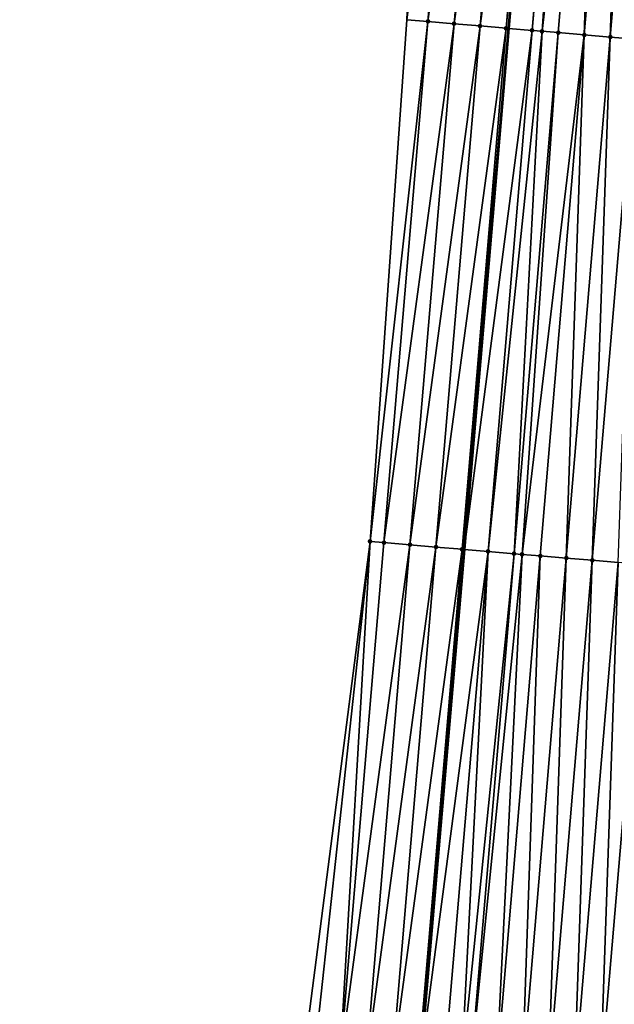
# Model space of a CAD drawing. Header units: feet. Extents: x 2017424 to 2024169, y 808042 to 818730.
# Tile 67 of 256: x 2023544 to 2023567, y 810188 to 810226. Entities that reach past the tile are written whole.
import ezdxf

# ---------------------------------------------------------------- set-up
doc = ezdxf.new("R2010")
doc.units = ezdxf.units.FT
doc.header["$MEASUREMENT"] = 0
for name, color, linetype, lineweight in [('EP_Travel Lane', 172, 'Continuous', 53), ('NB-Road Shots', 141, 'Continuous', 100), ('NB-Road X-Section', 40, 'Continuous', 13)]:
    doc.layers.add(name, color=color, linetype=linetype, lineweight=lineweight)
doc.layers.add('I-77-MM15-17_NB-Surface-BORDER', color=7, linetype='Continuous')
doc.layers.add('I-77-MM15-17_NB-Surface-TIN', color=7, linetype='Continuous')

msp = doc.modelspace()

# ---------------------------------------------------------------- linework, layer by layer
at = {"layer": 'EP_Travel Lane'}
msp.add_polyline3d([(2023581.06671062, 810444.5273611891, 291.1678384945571), (2023579.436809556, 810424.6043504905, 290.5212061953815), (2023577.806982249, 810404.6822413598, 289.8479571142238), (2023576.177105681, 810384.7595300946, 289.1924860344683), (2023574.547227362, 810364.8367974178, 288.5376432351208), (2023572.872096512, 810344.9611995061, 287.8913578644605), (2023571.169012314, 810325.0437475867, 287.2621595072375), (2023569.46597139, 810305.1268017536, 286.6159614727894), (2023567.762802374, 810285.2083578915, 286.0200664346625), (2023566.059648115, 810265.2900866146, 285.4183806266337), (2023564.356515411, 810245.3720674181, 284.8082272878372), (2023562.653412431, 810225.4543958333, 284.186400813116), (2023560.950358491, 810205.5372977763, 283.5453101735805), (2023559.247258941, 810185.6196663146, 282.9221386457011), (2023557.544109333, 810165.7014494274, 282.3186261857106), (2023555.873451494, 810145.9251064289, 281.7288344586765), (2023554.191186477, 810125.8545362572, 281.1296694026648), (2023552.175296, 810101.9491871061, 280.4409279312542), (2023550.831375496, 810086.0123645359, 279.9788141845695), (2023549.151482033, 810066.0914212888, 279.3979087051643)], dxfattribs=at)
at = {"layer": 'I-77-MM15-17_NB-Surface-BORDER', "color": 3, "linetype": 'Continuous', "lineweight": -3}
msp.add_polyline3d([(2023543.951727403, 810066.5337275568, 279.2520511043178), (2023545.631617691, 810086.4546399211, 279.8341445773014), (2023546.975554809, 810102.3916649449, 280.2884776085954), (2023548.991479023, 810126.2974223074, 280.9615308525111), (2023550.764916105, 810146.41226271, 281.5677458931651), (2023552.477487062, 810166.1353513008, 282.1548863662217), (2023554.790971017, 810186.0013890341, 282.775140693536), (2023557.352897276, 810205.8456430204, 283.4203382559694), (2023558.765936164, 810225.7886075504, 284.0177245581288), (2023559.620476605, 810245.7801734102, 284.571320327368), (2023560.764516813, 810265.7468765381, 285.1366117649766), (2023562.286302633, 810285.6804407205, 285.7404153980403), (2023563.855847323, 810305.6096092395, 286.355958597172), (2023565.47283852, 810325.5338805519, 287.0008346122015), (2023567.695008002, 810345.4064549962, 287.6609223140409), (2023569.357455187, 810365.2686331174, 288.3077582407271), (2023570.390027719, 810385.2405036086, 288.9526721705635), (2023572.341732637, 810405.1362412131, 289.628108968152), (2023574.296569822, 810425.0306003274, 290.3364721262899), (2023575.996343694, 810444.9469170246, 291.0120150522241)], dxfattribs=at)
at = {"layer": 'I-77-MM15-17_NB-Surface-TIN', "color": 128, "linetype": 'Continuous', "lineweight": -3}
for points in [[(2023559.568292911, 810225.7196859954, 284.0505993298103), (2023561.254893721, 810245.6393984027, 284.6509689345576), (2023558.765936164, 810225.7886075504, 284.0177245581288)], [(2023559.568292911, 810225.7196859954, 284.0505993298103), (2023562.251199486, 810245.5535080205, 284.702086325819), (2023561.254893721, 810245.6393984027, 284.6509689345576)], [(2023560.564617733, 810225.6340206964, 284.094158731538), (2023562.251199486, 810245.5535080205, 284.702086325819), (2023559.568292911, 810225.7196859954, 284.0505993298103)], [(2023560.564617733, 810225.6340206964, 284.094158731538), (2023563.247508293, 810245.4676535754, 284.7519969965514), (2023562.251199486, 810245.5535080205, 284.702086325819)], [(2023560.564617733, 810225.6340206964, 284.094158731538), (2023561.560937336, 810225.5482937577, 284.1397879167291), (2023563.247508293, 810245.4676535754, 284.7519969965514)], [(2023561.560937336, 810225.5482937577, 284.1397879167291), (2023564.243808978, 810245.3817032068, 284.8051286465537), (2023563.247508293, 810245.4676535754, 284.7519969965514)], [(2023561.560937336, 810225.5482937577, 284.1397879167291), (2023562.557260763, 810225.462611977, 284.1839007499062), (2023564.243808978, 810245.3817032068, 284.8051286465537)], [(2023562.557260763, 810225.462611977, 284.1839007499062), (2023564.356515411, 810245.3720674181, 284.8082272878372), (2023564.243808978, 810245.3817032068, 284.8051286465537)], [(2023562.557260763, 810225.462611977, 284.1839007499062), (2023562.653412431, 810225.4543958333, 284.186400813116), (2023564.356515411, 810245.3720674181, 284.8082272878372)], [(2023565.189037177, 810245.300891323, 284.8311158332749), (2023564.356515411, 810245.3720674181, 284.8082272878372), (2023562.653412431, 810225.4543958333, 284.186400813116)], [(2023563.553630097, 810225.3774723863, 284.2098075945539), (2023565.189037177, 810245.300891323, 284.8311158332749), (2023562.653412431, 810225.4543958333, 284.186400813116)], [(2023563.553630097, 810225.3774723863, 284.2098075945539), (2023565.240177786, 810245.2965573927, 284.8312444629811), (2023565.189037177, 810245.300891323, 284.8311158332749)], [(2023563.553630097, 810225.3774723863, 284.2098075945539), (2023565.259641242, 810245.2949079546, 284.8312934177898), (2023565.240177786, 810245.2965573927, 284.8312444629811)], [(2023563.553630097, 810225.3774723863, 284.2098075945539), (2023563.933051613, 810225.3452843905, 284.2118879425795), (2023565.259641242, 810245.2949079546, 284.8312934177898)], [(2023563.933051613, 810225.3452843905, 284.2118879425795), (2023566.236632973, 810245.2124317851, 284.8231031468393), (2023565.259641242, 810245.2949079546, 284.8312934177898)], [(2023563.933051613, 810225.3452843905, 284.2118879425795), (2023564.550067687, 810225.2931389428, 284.2086451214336), (2023566.236632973, 810245.2124317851, 284.8231031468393)], [(2023564.550067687, 810225.2931389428, 284.2086451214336), (2023565.54653551, 810225.209162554, 284.1954932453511), (2023566.236632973, 810245.2124317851, 284.8231031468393)], [(2023565.54653551, 810225.209162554, 284.1954932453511), (2023567.233101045, 810245.1284583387, 284.8098524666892), (2023566.236632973, 810245.2124317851, 284.8231031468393)], [(2023565.54653551, 810225.209162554, 284.1954932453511), (2023566.543008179, 810225.1252434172, 284.1804189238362), (2023567.233101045, 810245.1284583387, 284.8098524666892)], [(2023566.543008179, 810225.1252434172, 284.1804189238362), (2023568.229558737, 810245.0443623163, 284.8007177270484), (2023567.233101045, 810245.1284583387, 284.8098524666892)], [(2023566.543008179, 810225.1252434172, 284.1804189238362), (2023567.539463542, 810225.0411198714, 284.1722083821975), (2023568.229558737, 810245.0443623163, 284.8007177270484)], [(2023557.352897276, 810205.8456430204, 283.4203382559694), (2023559.568292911, 810225.7196859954, 284.0505993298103), (2023558.765936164, 810225.7886075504, 284.0177245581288)], [(2023557.881718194, 810205.8002817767, 283.4398757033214), (2023559.568292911, 810225.7196859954, 284.0505993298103), (2023557.352897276, 810205.8456430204, 283.4203382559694)], [(2023557.881718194, 810205.8002817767, 283.4398757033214), (2023560.564617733, 810225.6340206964, 284.094158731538), (2023559.568292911, 810225.7196859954, 284.0505993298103)], [(2023558.878064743, 810205.7148730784, 283.4748191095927), (2023560.564617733, 810225.6340206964, 284.094158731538), (2023557.881718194, 810205.8002817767, 283.4398757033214)], [(2023558.878064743, 810205.7148730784, 283.4748191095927), (2023561.560937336, 810225.5482937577, 284.1397879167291), (2023560.564617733, 810225.6340206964, 284.094158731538)], [(2023558.878064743, 810205.7148730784, 283.4748191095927), (2023559.874411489, 810205.6294667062, 283.5096844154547), (2023561.560937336, 810225.5482937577, 284.1397879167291)], [(2023559.874411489, 810205.6294667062, 283.5096844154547), (2023562.557260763, 810225.462611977, 284.1839007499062), (2023561.560937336, 810225.5482937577, 284.1397879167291)], [(2023559.874411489, 810205.6294667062, 283.5096844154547), (2023560.870759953, 810205.5440806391, 283.5438678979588), (2023562.557260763, 810225.462611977, 284.1839007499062)], [(2023560.870759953, 810205.5440806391, 283.5438678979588), (2023562.653412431, 810225.4543958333, 284.186400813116), (2023562.557260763, 810225.462611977, 284.1839007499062)], [(2023560.870759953, 810205.5440806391, 283.5438678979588), (2023560.950358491, 810205.5372977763, 283.5453101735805), (2023562.653412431, 810225.4543958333, 284.186400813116)], [(2023563.553630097, 810225.3774723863, 284.2098075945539), (2023562.653412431, 810225.4543958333, 284.186400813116), (2023560.950358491, 810205.5372977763, 283.5453101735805)], [(2023561.867149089, 810205.4591749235, 283.5619218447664), (2023563.553630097, 810225.3774723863, 284.2098075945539), (2023560.950358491, 810205.5372977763, 283.5453101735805)], [(2023561.867149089, 810205.4591749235, 283.5619218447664), (2023563.933051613, 810225.3452843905, 284.2118879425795), (2023563.553630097, 810225.3774723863, 284.2098075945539)], [(2023561.867149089, 810205.4591749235, 283.5619218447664), (2023562.86357787, 810205.3747374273, 283.5642536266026), (2023563.933051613, 810225.3452843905, 284.2118879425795)], [(2023562.86357787, 810205.3747374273, 283.5642536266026), (2023564.550067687, 810225.2931389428, 284.2086451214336), (2023563.933051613, 810225.3452843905, 284.2118879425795)], [(2023562.86357787, 810205.3747374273, 283.5642536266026), (2023563.167062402, 810205.3490370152, 283.5644002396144), (2023564.550067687, 810225.2931389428, 284.2086451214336)], [(2023563.167062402, 810205.3490370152, 283.5644002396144), (2023565.54653551, 810225.209162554, 284.1954932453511), (2023564.550067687, 810225.2931389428, 284.2086451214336)], [(2023563.167062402, 810205.3490370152, 283.5644002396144), (2023563.860015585, 810205.2904054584, 283.5630419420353), (2023565.54653551, 810225.209162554, 284.1954932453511)], [(2023563.860015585, 810205.2904054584, 283.5630419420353), (2023564.856453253, 810205.2060729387, 283.5618487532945), (2023565.54653551, 810225.209162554, 284.1954932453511)], [(2023564.856453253, 810205.2060729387, 283.5618487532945), (2023566.543008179, 810225.1252434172, 284.1804189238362), (2023565.54653551, 810225.209162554, 284.1954932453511)], [(2023564.856453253, 810205.2060729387, 283.5618487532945), (2023565.8528963, 810205.1218039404, 283.5585226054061), (2023566.543008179, 810225.1252434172, 284.1804189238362)], [(2023565.8528963, 810205.1218039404, 283.5585226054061), (2023567.539463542, 810225.0411198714, 284.1722083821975), (2023566.543008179, 810225.1252434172, 284.1804189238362)], [(2023565.8528963, 810205.1218039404, 283.5585226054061), (2023566.849346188, 810205.0376157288, 283.5524837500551), (2023567.539463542, 810225.0411198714, 284.1722083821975)], [(2023555.198814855, 810185.966497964, 282.7871082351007), (2023557.352897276, 810205.8456430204, 283.4203382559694), (2023554.790971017, 810186.0013890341, 282.775140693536)], [(2023556.195169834, 810185.8811888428, 282.8187078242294), (2023557.352897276, 810205.8456430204, 283.4203382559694), (2023555.198814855, 810185.966497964, 282.7871082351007)], [(2023556.195169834, 810185.8811888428, 282.8187078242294), (2023557.881718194, 810205.8002817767, 283.4398757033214), (2023557.352897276, 810205.8456430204, 283.4203382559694)], [(2023556.195169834, 810185.8811888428, 282.8187078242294), (2023558.878064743, 810205.7148730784, 283.4748191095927), (2023557.881718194, 810205.8002817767, 283.4398757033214)], [(2023556.195169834, 810185.8811888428, 282.8187078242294), (2023557.191518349, 810185.7958033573, 282.8528716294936), (2023558.878064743, 810205.7148730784, 283.4748191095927)], [(2023557.191518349, 810185.7958033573, 282.8528716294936), (2023559.874411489, 810205.6294667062, 283.5096844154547), (2023558.878064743, 810205.7148730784, 283.4748191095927)], [(2023557.191518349, 810185.7958033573, 282.8528716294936), (2023558.187864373, 810185.7103884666, 282.888022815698), (2023559.874411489, 810205.6294667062, 283.5096844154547)], [(2023558.187864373, 810185.7103884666, 282.888022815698), (2023560.870759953, 810205.5440806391, 283.5438678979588), (2023559.874411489, 810205.6294667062, 283.5096844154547)], [(2023558.187864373, 810185.7103884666, 282.888022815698), (2023559.184216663, 810185.625047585, 282.9206888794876), (2023560.870759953, 810205.5440806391, 283.5438678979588)], [(2023559.184216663, 810185.625047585, 282.9206888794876), (2023560.950358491, 810205.5372977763, 283.5453101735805), (2023560.870759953, 810205.5440806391, 283.5438678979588)], [(2023559.184216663, 810185.625047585, 282.9206888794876), (2023559.247258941, 810185.6196663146, 282.9221386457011), (2023560.950358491, 810205.5372977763, 283.5453101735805)], [(2023561.867149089, 810205.4591749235, 283.5619218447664), (2023560.950358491, 810205.5372977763, 283.5453101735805), (2023559.247258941, 810185.6196663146, 282.9221386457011)], [(2023560.180593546, 810185.5399971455, 282.9436022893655), (2023561.867149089, 810205.4591749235, 283.5619218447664), (2023559.247258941, 810185.6196663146, 282.9221386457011)], [(2023560.180593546, 810185.5399971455, 282.9436022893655), (2023560.840415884, 810185.4840454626, 282.9464217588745), (2023561.867149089, 810205.4591749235, 283.5619218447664)], [(2023560.840415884, 810185.4840454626, 282.9464217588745), (2023562.86357787, 810205.3747374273, 283.5642536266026), (2023561.867149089, 810205.4591749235, 283.5619218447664)], [(2023560.840415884, 810185.4840454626, 282.9464217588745), (2023561.177023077, 810185.4555685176, 282.9456361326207), (2023562.86357787, 810205.3747374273, 283.5642536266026)], [(2023561.177023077, 810185.4555685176, 282.9456361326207), (2023563.167062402, 810205.3490370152, 283.5644002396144), (2023562.86357787, 810205.3747374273, 283.5642536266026)], [(2023561.177023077, 810185.4555685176, 282.9456361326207), (2023562.173465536, 810185.3712925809, 282.9425428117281), (2023563.167062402, 810205.3490370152, 283.5644002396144)], [(2023562.173465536, 810185.3712925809, 282.9425428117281), (2023563.860015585, 810205.2904054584, 283.5630419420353), (2023563.167062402, 810205.3490370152, 283.5644002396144)], [(2023562.173465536, 810185.3712925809, 282.9425428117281), (2023563.169905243, 810185.286984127, 282.9405413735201), (2023563.860015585, 810205.2904054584, 283.5630419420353)], [(2023563.169905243, 810185.286984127, 282.9405413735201), (2023564.856453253, 810205.2060729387, 283.5618487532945), (2023563.860015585, 810205.2904054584, 283.5630419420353)], [(2023563.169905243, 810185.286984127, 282.9405413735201), (2023564.166337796, 810185.2025911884, 282.9413768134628), (2023564.856453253, 810205.2060729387, 283.5618487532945)], [(2023564.166337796, 810185.2025911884, 282.9413768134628), (2023565.8528963, 810205.1218039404, 283.5585226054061), (2023564.856453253, 810205.2060729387, 283.5618487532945)], [(2023564.166337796, 810185.2025911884, 282.9413768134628), (2023565.162768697, 810185.1181787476, 282.9428671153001), (2023565.8528963, 810205.1218039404, 283.5585226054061)], [(2023565.162768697, 810185.1181787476, 282.9428671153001), (2023566.849346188, 810205.0376157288, 283.5524837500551), (2023565.8528963, 810205.1218039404, 283.5585226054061)], [(2023565.162768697, 810185.1181787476, 282.9428671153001), (2023566.159207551, 810185.0338602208, 282.9412039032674), (2023566.849346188, 810205.0376157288, 283.5524837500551)], [(2023566.159207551, 810185.0338602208, 282.9412039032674), (2023567.845795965, 810204.9534262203, 283.5464884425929), (2023566.849346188, 810205.0376157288, 283.5524837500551)], [(2023566.159207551, 810185.0338602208, 282.9412039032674), (2023567.155660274, 810184.9497054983, 282.9340403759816), (2023567.845795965, 810204.9534262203, 283.5464884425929)]]:
    msp.add_3dface(points, dxfattribs=at)
at = {"layer": 'NB-Road Shots', "lineweight": 100}
for p in [(2023559.568292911, 810225.7196859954, 284.0505993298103), (2023560.564617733, 810225.6340206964, 284.094158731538), (2023561.560937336, 810225.5482937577, 284.1397879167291), (2023562.557260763, 810225.462611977, 284.1839007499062), (2023563.553630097, 810225.3774723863, 284.2098075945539), (2023563.933051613, 810225.3452843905, 284.2118879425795), (2023564.550067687, 810225.2931389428, 284.2086451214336), (2023565.54653551, 810225.209162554, 284.1954932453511), (2023566.543008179, 810225.1252434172, 284.1804189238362), (2023557.352897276, 810205.8456430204, 283.4203382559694), (2023557.881718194, 810205.8002817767, 283.4398757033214), (2023558.878064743, 810205.7148730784, 283.4748191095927), (2023559.874411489, 810205.6294667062, 283.5096844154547), (2023560.870759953, 810205.5440806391, 283.5438678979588), (2023561.867149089, 810205.4591749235, 283.5619218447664), (2023562.86357787, 810205.3747374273, 283.5642536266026), (2023563.167062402, 810205.3490370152, 283.5644002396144), (2023563.860015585, 810205.2904054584, 283.5630419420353), (2023564.856453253, 810205.2060729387, 283.5618487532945), (2023565.8528963, 810205.1218039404, 283.5585226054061)]:
    msp.add_point(p, dxfattribs=at)
at = {"layer": 'NB-Road X-Section', "extrusion": (0.08433040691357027, 0.9959899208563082, 0.02987406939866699), "elevation": 977632.7379811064, "flags": 128}
msp.add_lwpolyline([(-1948031.714248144, -28935.40918399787), (-1948030.714248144, -28935.3740327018), (-1948029.714248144, -28935.33858518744), (-1948028.714248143, -28935.30255169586), (-1948027.714248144, -28935.26717971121), (-1948026.714248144, -28935.23304548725), (-1948025.714248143, -28935.20199278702), (-1948024.714248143, -28935.173041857), (-1948023.714248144, -28935.14678206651), (-1948022.714248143, -28935.12333952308), (-1948021.714248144, -28935.10149484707), (-1948020.714248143, -28935.08101222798), (-1948019.714248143, -28935.06024022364), (-1948018.714248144, -28935.03893050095), (-1948017.714248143, -28935.01570539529), (-1948016.714248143, -28934.991483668), (-1948015.714248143, -28934.96796620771), (-1948014.714248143, -28934.9443036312), (-1948013.714248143, -28934.92175139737), (-1948012.714248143, -28934.90162598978), (-1948011.714248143, -28934.88007249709), (-1948010.714248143, -28934.85383449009), (-1948009.714248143, -28934.82709538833), (-1948008.714248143, -28934.80367584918), (-1948007.714248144, -28934.78500836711), (-1948006.714248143, -28934.76667848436), (-1948005.714248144, -28934.74432345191), (-1948004.714248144, -28934.71879369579), (-1948003.714248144, -28934.69542227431), (-1948002.714248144, -28934.67801103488), (-1948002.553794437, -28934.6756552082), (-1948001.714248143, -28934.665706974), (-1948000.714248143, -28934.65607188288), (-1947999.714248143, -28934.64713647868), (-1947998.714248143, -28934.63604011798), (-1947997.714248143, -28934.62437790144), (-1947996.831413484, -28934.61644388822), (-1947996.714248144, -28934.61582740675), (-1947995.714248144, -28934.61042604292), (-1947994.714248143, -28934.60221183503), (-1947993.714248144, -28934.5871307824), (-1947992.714248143, -28934.57397303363), (-1947992.095032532, -28934.57072876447), (-1947991.714248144, -28934.57281004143), (-1947990.714248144, -28934.59872845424), (-1947989.714248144, -28934.64286098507), (-1947988.714248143, -28934.68851054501), (-1947987.714248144, -28934.73208939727), (-1947986.908937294, -28934.76497884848)], dxfattribs=at)
at = {"layer": 'NB-Road X-Section', "extrusion": (0.08433039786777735, 0.9959899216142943, 0.02987406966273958), "elevation": 977612.7202904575, "flags": 128}
msp.add_lwpolyline([(-1948032.723130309, -28935.42533563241), (-1948031.723130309, -28935.39578942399), (-1948030.723130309, -28935.36553361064), (-1948029.723130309, -28935.33429687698), (-1948028.723130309, -28935.30202222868), (-1948027.723130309, -28935.26942725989), (-1948026.723130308, -28935.23731594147), (-1948025.723130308, -28935.20594173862), (-1948024.723130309, -28935.17616121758), (-1948023.723130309, -28935.14869386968), (-1948022.723130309, -28935.12223065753), (-1948021.723130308, -28935.09907685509), (-1948020.723130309, -28935.07690857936), (-1948019.723130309, -28935.05655841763), (-1948018.723130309, -28935.03475882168), (-1948017.723130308, -28935.01334027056), (-1948016.723130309, -28934.99068834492), (-1948015.723130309, -28934.96769551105), (-1948014.723130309, -28934.94509311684), (-1948013.723130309, -28934.92561618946), (-1948012.723130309, -28934.9074515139), (-1948011.723130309, -28934.88457065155), (-1948010.723130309, -28934.85785905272), (-1948009.723130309, -28934.8292591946), (-1948008.723130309, -28934.8030680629), (-1948007.723130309, -28934.78169702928), (-1948006.723130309, -28934.76348457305), (-1948005.723130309, -28934.74186633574), (-1948004.723130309, -28934.71613675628), (-1948003.723130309, -28934.69384520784), (-1948003.347986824, -28934.68776531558), (-1948002.723130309, -28934.68020636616), (-1948001.723130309, -28934.66998582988), (-1948000.723130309, -28934.66005092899), (-1947999.723130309, -28934.65028731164), (-1947999.695510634, -28934.65006996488), (-1947998.723130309, -28934.64358921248), (-1947997.723130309, -28934.63840698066), (-1947996.723130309, -28934.63240899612), (-1947995.723130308, -28934.62636744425), (-1947994.723130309, -28934.62303981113), (-1947993.723130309, -28934.6218460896), (-1947993.02770111, -28934.62048718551), (-1947992.723130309, -28934.62063386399), (-1947991.723130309, -28934.62296668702), (-1947990.723130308, -28934.64102869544), (-1947989.723130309, -28934.67522744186), (-1947988.723130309, -28934.71010831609), (-1947987.723130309, -28934.7450673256), (-1947987.192367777, -28934.76461349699)], dxfattribs=at)

doc.saveas('drawing.dxf')
